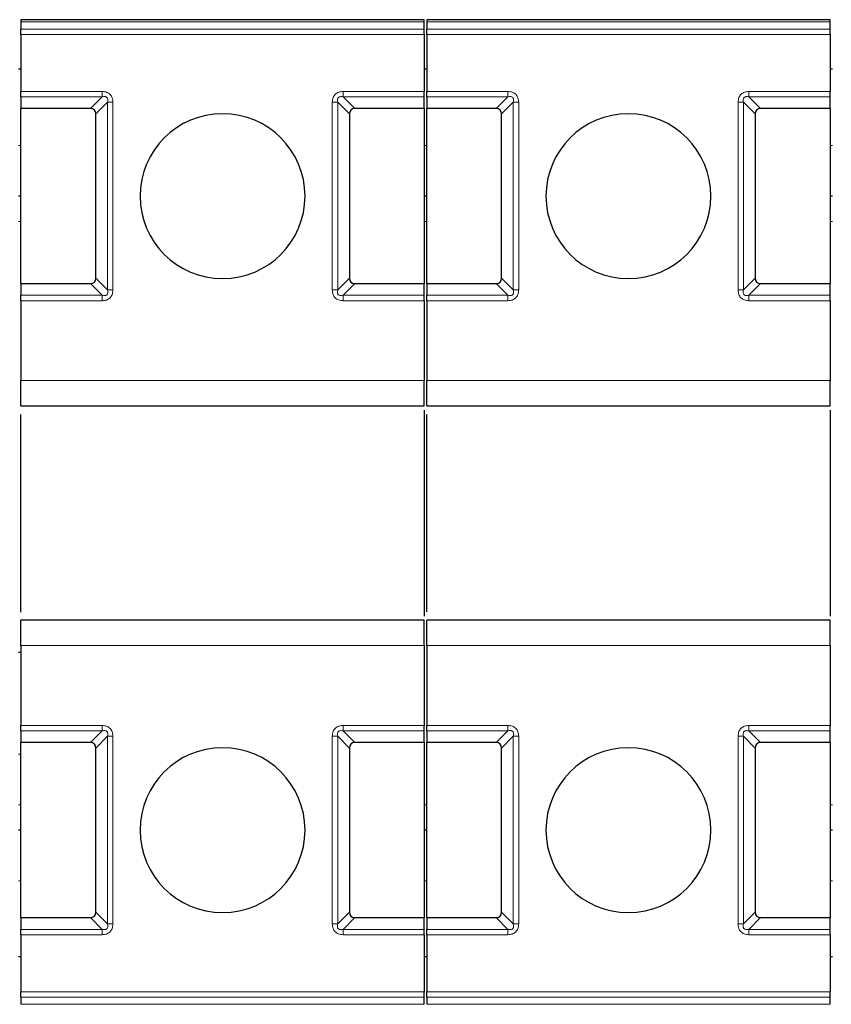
# Model space of a CAD drawing. Header units: millimetres. Extents: x 5 to 418, y 2 to 292.
# Tile 6 of 42: x 97 to 113, y 79 to 98. Entities that reach past the tile are written whole.
import ezdxf

# ---------------------------------------------------------------- set-up
doc = ezdxf.new("R2010")
doc.units = ezdxf.units.MM

msp = doc.modelspace()

# ---------------------------------------------------------------- linework, layer by layer
at = {"color": 7, "linetype": 'Continuous', "lineweight": 25}
for p, q in [((105.1144, 98.2169), (97.1606, 98.2169)), ((97.1625, 98.1729), (97.1625, 98.0326)), ((105.1125, 98.0326), (105.1125, 98.1729)), ((113.1144, 98.2169), (105.1606, 98.2169)), ((105.1625, 98.1729), (105.1625, 98.0326)), ((113.1125, 98.0326), (113.1125, 98.1729)), ((97.1625, 97.9266), (97.1625, 96.8008)), ((105.1125, 97.9266), (105.1125, 96.8008)), ((105.1625, 97.9266), (105.1625, 96.8008)), ((113.1125, 97.9266), (113.1125, 96.8008)), ((97.1625, 97.2387), (97.1125, 97.2387)), ((105.1625, 97.2387), (105.1125, 97.2387)), ((113.1625, 97.2387), (113.1125, 97.2387)), ((97.1625, 96.6948), (97.1625, 96.4637)), ((105.1125, 96.4637), (105.1125, 96.6948)), ((105.1625, 96.6948), (105.1625, 96.4637)), ((113.1125, 96.4637), (113.1125, 96.6948)), ((98.5315, 96.4637), (97.1625, 96.4637)), ((97.1625, 93.0137), (97.1625, 96.4637)), ((98.6375, 93.1198), (98.6375, 96.3576)), ((103.6375, 96.3576), (103.6375, 93.1198)), ((105.1125, 96.4637), (103.7436, 96.4637)), ((105.1125, 96.4637), (105.1125, 93.0137)), ((106.5315, 96.4637), (105.1625, 96.4637)), ((105.1625, 93.0137), (105.1625, 96.4637)), ((106.6375, 93.1198), (106.6375, 96.3576)), ((111.6375, 96.3576), (111.6375, 93.1198)), ((113.1125, 96.4637), (111.7436, 96.4637)), ((113.1125, 96.4637), (113.1125, 93.0137)), ((97.1625, 94.7387), (97.1125, 94.7387)), ((105.1625, 94.7387), (105.1125, 94.7387)), ((113.1625, 94.7387), (113.1125, 94.7387)), ((97.1625, 93.0137), (98.5315, 93.0137)), ((97.1625, 93.0137), (97.1625, 92.7826)), ((103.7436, 93.0137), (105.1125, 93.0137)), ((105.1125, 92.7826), (105.1125, 93.0137)), ((105.1625, 93.0137), (106.5315, 93.0137)), ((105.1625, 93.0137), (105.1625, 92.7826)), ((111.7436, 93.0137), (113.1125, 93.0137)), ((113.1125, 92.7826), (113.1125, 93.0137)), ((97.1625, 92.6766), (97.1625, 91.1012)), ((105.1125, 92.6766), (105.1125, 91.1012)), ((105.1625, 92.6766), (105.1625, 91.1012)), ((113.1125, 92.6766), (113.1125, 91.1012)), ((97.1625, 90.6012), (105.1125, 90.6012)), ((105.1125, 90.5182), (105.1125, 86.4593)), ((105.1625, 90.6012), (113.1125, 90.6012)), ((113.1125, 90.5182), (113.1125, 86.4593)), ((97.1625, 86.5346), (97.1625, 90.4351)), ((105.1625, 86.5423), (105.1625, 90.4351)), ((105.1125, 86.3762), (97.1625, 86.3762)), ((113.1125, 86.3762), (105.1625, 86.3762)), ((97.1625, 85.8762), (97.1625, 84.3008)), ((105.1125, 85.8762), (105.1125, 84.3008)), ((105.1625, 85.8762), (105.1625, 84.3008)), ((113.1125, 85.8762), (113.1125, 84.3008)), ((97.1625, 84.1948), (97.1625, 83.9637)), ((105.1125, 83.9637), (105.1125, 84.1948)), ((105.1625, 84.1948), (105.1625, 83.9637)), ((113.1125, 83.9637), (113.1125, 84.1948)), ((98.5315, 83.9637), (97.1625, 83.9637)), ((97.1625, 80.5137), (97.1625, 83.9637)), ((105.1125, 83.9637), (103.7436, 83.9637)), ((105.1125, 83.9637), (105.1125, 80.5137)), ((106.5315, 83.9637), (105.1625, 83.9637)), ((105.1625, 80.5137), (105.1625, 83.9637)), ((113.1125, 83.9637), (111.7436, 83.9637)), ((113.1125, 83.9637), (113.1125, 80.5137)), ((97.1125, 83.74), (97.1625, 83.7387)), ((98.6375, 80.6198), (98.6375, 83.8576)), ((103.6375, 83.8576), (103.6375, 80.6198)), ((106.6375, 80.6198), (106.6375, 83.8576)), ((111.6375, 83.8576), (111.6375, 80.6198)), ((97.1625, 82.2387), (97.1125, 82.2387)), ((105.1625, 82.2387), (105.1125, 82.2387)), ((113.1625, 82.2387), (113.1125, 82.2387)), ((97.1625, 80.5137), (98.5315, 80.5137)), ((97.1625, 80.5137), (97.1625, 80.2826)), ((103.7436, 80.5137), (105.1125, 80.5137)), ((105.1125, 80.2826), (105.1125, 80.5137)), ((105.1625, 80.5137), (106.5315, 80.5137)), ((105.1625, 80.5137), (105.1625, 80.2826)), ((111.7436, 80.5137), (113.1125, 80.5137)), ((113.1125, 80.2826), (113.1125, 80.5137)), ((97.1625, 80.1766), (97.1625, 79.0508)), ((105.1125, 80.1766), (105.1125, 79.0508)), ((105.1625, 80.1766), (105.1625, 79.0508)), ((113.1125, 80.1766), (113.1125, 79.0508)), ((97.1625, 79.7387), (97.1125, 79.7387)), ((105.1625, 79.7387), (105.1125, 79.7387)), ((113.1625, 79.7387), (113.1125, 79.7387)), ((97.1625, 78.9448), (97.1625, 78.8045)), ((105.1125, 78.8045), (105.1125, 78.9448)), ((105.1625, 78.9448), (105.1625, 78.8045)), ((113.1125, 78.8045), (113.1125, 78.9448))]:
    msp.add_line(p, q, dxfattribs=at)
at = {"color": 7, "linetype": 'Continuous', "lineweight": 18}
for p, q in [((105.1125, 98.1729), (97.1625, 98.1729)), ((105.1125, 98.0326), (97.1625, 98.0326)), ((113.1125, 98.1729), (105.1625, 98.1729)), ((113.1125, 98.0326), (105.1625, 98.0326)), ((105.1125, 97.9266), (97.1625, 97.9266)), ((113.1125, 97.9266), (105.1625, 97.9266)), ((97.1625, 96.8008), (98.7625, 96.8008)), ((97.1625, 96.6948), (98.7625, 96.6948)), ((98.5315, 96.4637), (98.7625, 96.6948)), ((103.5125, 96.8008), (105.1125, 96.8008)), ((103.5125, 96.6948), (105.1125, 96.6948)), ((103.5125, 96.6948), (103.7436, 96.4637)), ((105.1625, 96.8008), (106.7625, 96.8008)), ((105.1625, 96.6948), (106.7625, 96.6948)), ((106.5315, 96.4637), (106.7625, 96.6948)), ((111.5125, 96.8008), (113.1125, 96.8008)), ((111.5125, 96.6948), (113.1125, 96.6948)), ((111.5125, 96.6948), (111.7436, 96.4637)), ((98.8686, 96.5887), (98.6375, 96.3576)), ((98.8686, 96.5887), (98.8686, 92.8887)), ((98.9747, 96.5887), (98.9747, 92.8887)), ((103.3004, 92.8887), (103.3004, 96.5887)), ((103.4065, 92.8887), (103.4065, 96.5887)), ((103.6375, 96.3576), (103.4065, 96.5887)), ((106.8686, 96.5887), (106.6375, 96.3576)), ((106.8686, 96.5887), (106.8686, 92.8887)), ((106.9747, 96.5887), (106.9747, 92.8887)), ((111.3004, 92.8887), (111.3004, 96.5887)), ((111.4065, 92.8887), (111.4065, 96.5887)), ((111.6375, 96.3576), (111.4065, 96.5887)), ((97.1625, 95.7387), (97.1125, 95.7387)), ((105.1625, 95.7387), (105.1125, 95.7387)), ((113.1625, 95.7387), (113.1125, 95.7387)), ((97.1625, 94.2387), (97.1125, 94.2387)), ((105.1625, 94.2387), (105.1125, 94.2387)), ((113.1625, 94.2387), (113.1125, 94.2387)), ((98.7625, 92.7826), (98.5315, 93.0137)), ((98.6375, 93.1198), (98.8686, 92.8887)), ((103.4065, 92.8887), (103.6375, 93.1198)), ((103.7436, 93.0137), (103.5125, 92.7826)), ((106.7625, 92.7826), (106.5315, 93.0137)), ((106.6375, 93.1198), (106.8686, 92.8887)), ((111.4065, 92.8887), (111.6375, 93.1198)), ((111.7436, 93.0137), (111.5125, 92.7826)), ((98.7625, 92.7826), (97.1625, 92.7826)), ((98.7625, 92.6766), (97.1625, 92.6766)), ((103.5125, 92.6766), (103.5125, 92.7826)), ((105.1125, 92.7826), (103.5125, 92.7826)), ((105.1125, 92.6766), (103.5125, 92.6766)), ((106.7625, 92.7826), (105.1625, 92.7826)), ((106.7625, 92.6766), (105.1625, 92.6766)), ((111.5125, 92.6766), (111.5125, 92.7826)), ((113.1125, 92.7826), (111.5125, 92.7826)), ((113.1125, 92.6766), (111.5125, 92.6766)), ((97.1625, 91.1012), (105.1125, 91.1012)), ((105.1625, 91.1012), (113.1125, 91.1012)), ((105.1125, 85.8762), (97.1625, 85.8762)), ((113.1125, 85.8762), (105.1625, 85.8762)), ((97.1625, 84.3008), (98.7625, 84.3008)), ((98.7625, 84.3008), (98.7625, 84.1948)), ((103.5125, 84.3008), (105.1125, 84.3008)), ((105.1625, 84.3008), (106.7625, 84.3008)), ((106.7625, 84.3008), (106.7625, 84.1948)), ((111.5125, 84.3008), (113.1125, 84.3008)), ((97.1625, 84.1948), (98.7625, 84.1948)), ((98.5315, 83.9637), (98.7625, 84.1948)), ((98.8686, 84.0887), (98.6375, 83.8576)), ((98.8686, 84.0887), (98.8686, 80.3887)), ((98.9747, 84.0887), (98.9747, 80.3887)), ((103.3004, 80.3887), (103.3004, 84.0887)), ((103.4065, 80.3887), (103.4065, 84.0887)), ((103.6375, 83.8576), (103.4065, 84.0887)), ((103.5125, 84.1948), (105.1125, 84.1948)), ((103.5125, 84.1948), (103.7436, 83.9637)), ((105.1625, 84.1948), (106.7625, 84.1948)), ((106.5315, 83.9637), (106.7625, 84.1948)), ((106.8686, 84.0887), (106.6375, 83.8576)), ((106.8686, 84.0887), (106.8686, 80.3887)), ((106.9747, 84.0887), (106.9747, 80.3887)), ((111.3004, 80.3887), (111.3004, 84.0887)), ((111.4065, 80.3887), (111.4065, 84.0887)), ((111.6375, 83.8576), (111.4065, 84.0887)), ((111.5125, 84.1948), (113.1125, 84.1948)), ((111.5125, 84.1948), (111.7436, 83.9637)), ((97.1625, 82.7387), (97.1125, 82.7387)), ((105.1625, 82.7387), (105.1125, 82.7387)), ((113.1625, 82.7387), (113.1125, 82.7387)), ((97.1625, 81.2387), (97.1125, 81.2387)), ((105.1625, 81.2387), (105.1125, 81.2387)), ((113.1625, 81.2387), (113.1125, 81.2387)), ((98.6375, 80.6198), (98.8686, 80.3887)), ((103.4065, 80.3887), (103.6375, 80.6198)), ((106.6375, 80.6198), (106.8686, 80.3887)), ((111.4065, 80.3887), (111.6375, 80.6198)), ((98.7625, 80.2826), (98.5315, 80.5137)), ((103.7436, 80.5137), (103.5125, 80.2826)), ((106.7625, 80.2826), (106.5315, 80.5137)), ((111.7436, 80.5137), (111.5125, 80.2826)), ((98.7625, 80.2826), (97.1625, 80.2826)), ((98.7625, 80.1766), (97.1625, 80.1766)), ((105.1125, 80.2826), (103.5125, 80.2826)), ((105.1125, 80.1766), (103.5125, 80.1766)), ((106.7625, 80.2826), (105.1625, 80.2826)), ((106.7625, 80.1766), (105.1625, 80.1766)), ((113.1125, 80.2826), (111.5125, 80.2826)), ((113.1125, 80.1766), (111.5125, 80.1766)), ((97.1625, 79.0508), (105.1125, 79.0508)), ((105.1625, 79.0508), (113.1125, 79.0508)), ((97.1625, 78.9448), (105.1125, 78.9448)), ((105.1625, 78.9448), (113.1125, 78.9448)), ((105.1125, 78.8045), (97.1625, 78.8045)), ((113.1125, 78.8045), (105.1625, 78.8045))]:
    msp.add_line(p, q, dxfattribs=at)
at = {"color": 7, "linetype": 'Continuous', "lineweight": 25, "flags": 128}
msp.add_lwpolyline([(97.1635, 85.7387), (97.1625, 85.7387), (97.1125, 85.7375)], dxfattribs=at)
at = {"color": 7, "linetype": 'Continuous', "lineweight": 25}
for centre, start, end in [((101.1375, 94.7387), 90, 270), ((101.1375, 94.7387), 270, 90), ((109.1375, 94.7387), 90, 270), ((109.1375, 94.7387), 270, 90), ((101.1375, 82.2387), 90, 270), ((101.1375, 82.2387), 270, 90), ((109.1375, 82.2387), 90, 270), ((109.1375, 82.2387), 270, 90)]:
    msp.add_arc(centre, 1.625, start, end, dxfattribs=at)
for centre, major_axis, start_param, end_param in [((98.4254, 96.2516), (0.1837, 0.1837), 5.7595865, 6.8067841), ((103.8497, 96.2516), (-0.1837, 0.1837), 5.7595865, 6.8067841), ((106.4254, 96.2516), (0.1837, 0.1837), 5.7595865, 6.8067841), ((111.8497, 96.2516), (-0.1837, 0.1837), 5.7595865, 6.8067841), ((98.4254, 93.2258), (0.1837, -0.1837), 5.7595865, 6.8067841), ((103.8497, 93.2258), (0.1837, 0.1837), 2.6179939, 3.6651914), ((106.4254, 93.2258), (0.1837, -0.1837), 5.7595865, 6.8067841), ((111.8497, 93.2258), (0.1837, 0.1837), 2.6179939, 3.6651914), ((98.4254, 83.7516), (-0.1837, -0.1837), 2.6179939, 3.6651914), ((103.8497, 83.7516), (-0.1837, 0.1837), 5.7595865, 6.8067841), ((106.4254, 83.7516), (-0.1837, -0.1837), 2.6179939, 3.6651914), ((111.8497, 83.7516), (-0.1837, 0.1837), 5.7595865, 6.8067841), ((98.4254, 80.7258), (0.1837, -0.1837), 5.7595865, 6.8067841), ((103.8497, 80.7258), (-0.1837, -0.1837), 5.7595865, 6.8067841), ((106.4254, 80.7258), (0.1837, -0.1837), 5.7595865, 6.8067841), ((111.8497, 80.7258), (-0.1837, -0.1837), 5.7595865, 6.8067841)]:
    msp.add_ellipse(centre, major_axis=major_axis, ratio=0.5773503, start_param=start_param, end_param=end_param, dxfattribs=at)
for points in [[(97.1625, 98.2169), (97.1625, 98.2148), (97.1625, 98.2107), (97.1625, 98.1855), (97.1625, 98.1729)], [(97.1625, 97.9266), (97.1625, 97.9364), (97.1625, 97.956), (97.1625, 97.9843), (97.1625, 98.0106), (97.1625, 98.0253), (97.1625, 98.0326)], [(105.1125, 98.1729), (105.1125, 98.1855), (105.1125, 98.2107), (105.1125, 98.2148), (105.1125, 98.2169)], [(105.1125, 97.9266), (105.1125, 97.9364), (105.1125, 97.956), (105.1125, 97.9843), (105.1125, 98.0106), (105.1125, 98.0253), (105.1125, 98.0326)], [(105.1625, 98.2169), (105.1625, 98.2148), (105.1625, 98.2107), (105.1625, 98.1855), (105.1625, 98.1729)], [(105.1625, 97.9266), (105.1625, 97.9364), (105.1625, 97.956), (105.1625, 97.9843), (105.1625, 98.0106), (105.1625, 98.0253), (105.1625, 98.0326)], [(113.1125, 98.1729), (113.1125, 98.1855), (113.1125, 98.2107), (113.1125, 98.2148), (113.1125, 98.2169)], [(113.1125, 97.9266), (113.1125, 97.9364), (113.1125, 97.956), (113.1125, 97.9843), (113.1125, 98.0106), (113.1125, 98.0253), (113.1125, 98.0326)], [(97.1625, 96.6948), (97.1625, 96.7021), (97.1625, 96.7168), (97.1625, 96.7431), (97.1625, 96.7714), (97.1625, 96.791), (97.1625, 96.8008)], [(105.1125, 96.6948), (105.1125, 96.7021), (105.1125, 96.7168), (105.1125, 96.7431), (105.1125, 96.7714), (105.1125, 96.791), (105.1125, 96.8008)], [(105.1625, 96.6948), (105.1625, 96.7021), (105.1625, 96.7168), (105.1625, 96.7431), (105.1625, 96.7714), (105.1625, 96.791), (105.1625, 96.8008)], [(113.1125, 96.6948), (113.1125, 96.7021), (113.1125, 96.7168), (113.1125, 96.7431), (113.1125, 96.7714), (113.1125, 96.791), (113.1125, 96.8008)], [(97.1625, 92.6766), (97.1625, 92.6864), (97.1625, 92.706), (97.1625, 92.7343), (97.1625, 92.7606), (97.1625, 92.7753), (97.1625, 92.7826)], [(105.1125, 92.6766), (105.1125, 92.6864), (105.1125, 92.706), (105.1125, 92.7343), (105.1125, 92.7606), (105.1125, 92.7753), (105.1125, 92.7826)], [(105.1625, 92.6766), (105.1625, 92.6864), (105.1625, 92.706), (105.1625, 92.7343), (105.1625, 92.7606), (105.1625, 92.7753), (105.1625, 92.7826)], [(113.1125, 92.6766), (113.1125, 92.6864), (113.1125, 92.706), (113.1125, 92.7343), (113.1125, 92.7606), (113.1125, 92.7753), (113.1125, 92.7826)], [(97.1625, 90.6012), (97.1625, 90.6087), (97.1625, 90.6238), (97.1625, 90.7394), (97.1625, 90.9047), (97.1625, 91.0357), (97.1625, 91.1012)], [(105.1125, 90.6012), (105.1125, 90.6087), (105.1125, 90.6238), (105.1125, 90.7394), (105.1125, 90.9047), (105.1125, 91.0357), (105.1125, 91.1012)], [(105.1625, 90.6012), (105.1625, 90.6087), (105.1625, 90.6238), (105.1625, 90.7394), (105.1625, 90.9047), (105.1625, 91.0357), (105.1625, 91.1012)], [(113.1125, 90.6012), (113.1125, 90.6087), (113.1125, 90.6238), (113.1125, 90.7394), (113.1125, 90.9047), (113.1125, 91.0357), (113.1125, 91.1012)], [(97.1625, 85.8762), (97.1625, 85.9417), (97.1625, 86.0728), (97.1625, 86.238), (97.1625, 86.3537), (97.1625, 86.3687), (97.1625, 86.3762)], [(105.1125, 85.8762), (105.1125, 85.9417), (105.1125, 86.0728), (105.1125, 86.238), (105.1125, 86.3537), (105.1125, 86.3687), (105.1125, 86.3762)], [(105.1625, 85.8762), (105.1625, 85.9417), (105.1625, 86.0728), (105.1625, 86.238), (105.1625, 86.3537), (105.1625, 86.3687), (105.1625, 86.3762)], [(113.1125, 85.8762), (113.1125, 85.9417), (113.1125, 86.0728), (113.1125, 86.238), (113.1125, 86.3537), (113.1125, 86.3687), (113.1125, 86.3762)], [(97.1625, 84.1948), (97.1625, 84.2021), (97.1625, 84.2168), (97.1625, 84.2431), (97.1625, 84.2714), (97.1625, 84.291), (97.1625, 84.3008)], [(105.1125, 84.1948), (105.1125, 84.2021), (105.1125, 84.2168), (105.1125, 84.2431), (105.1125, 84.2714), (105.1125, 84.291), (105.1125, 84.3008)], [(105.1625, 84.1948), (105.1625, 84.2021), (105.1625, 84.2168), (105.1625, 84.2431), (105.1625, 84.2714), (105.1625, 84.291), (105.1625, 84.3008)], [(113.1125, 84.1948), (113.1125, 84.2021), (113.1125, 84.2168), (113.1125, 84.2431), (113.1125, 84.2714), (113.1125, 84.291), (113.1125, 84.3008)], [(97.1625, 80.1766), (97.1625, 80.1864), (97.1625, 80.206), (97.1625, 80.2343), (97.1625, 80.2606), (97.1625, 80.2753), (97.1625, 80.2826)], [(105.1125, 80.1766), (105.1125, 80.1864), (105.1125, 80.206), (105.1125, 80.2343), (105.1125, 80.2606), (105.1125, 80.2753), (105.1125, 80.2826)], [(105.1625, 80.1766), (105.1625, 80.1864), (105.1625, 80.206), (105.1625, 80.2343), (105.1625, 80.2606), (105.1625, 80.2753), (105.1625, 80.2826)], [(113.1125, 80.1766), (113.1125, 80.1864), (113.1125, 80.206), (113.1125, 80.2343), (113.1125, 80.2606), (113.1125, 80.2753), (113.1125, 80.2826)], [(97.1625, 78.9448), (97.1625, 78.9521), (97.1625, 78.9668), (97.1625, 78.9931), (97.1625, 79.0214), (97.1625, 79.041), (97.1625, 79.0508)], [(105.1125, 78.9448), (105.1125, 78.9521), (105.1125, 78.9668), (105.1125, 78.9931), (105.1125, 79.0214), (105.1125, 79.041), (105.1125, 79.0508)], [(105.1625, 78.9448), (105.1625, 78.9521), (105.1625, 78.9668), (105.1625, 78.9931), (105.1625, 79.0214), (105.1625, 79.041), (105.1625, 79.0508)], [(113.1125, 78.9448), (113.1125, 78.9521), (113.1125, 78.9668), (113.1125, 78.9931), (113.1125, 79.0214), (113.1125, 79.041), (113.1125, 79.0508)]]:
    msp.add_open_spline(points, degree=3, dxfattribs=at)
at = {"color": 7, "linetype": 'Continuous', "lineweight": 18}
for points in [[(98.7625, 96.8008), (98.7625, 96.791), (98.7625, 96.7714), (98.7625, 96.7431), (98.7625, 96.7168), (98.7625, 96.7021), (98.7625, 96.6948)], [(103.5125, 96.6948), (103.5125, 96.7021), (103.5125, 96.7168), (103.5125, 96.7431), (103.5125, 96.7714), (103.5125, 96.791), (103.5125, 96.8008)], [(106.7625, 96.8008), (106.7625, 96.791), (106.7625, 96.7714), (106.7625, 96.7431), (106.7625, 96.7168), (106.7625, 96.7021), (106.7625, 96.6948)], [(111.5125, 96.6948), (111.5125, 96.7021), (111.5125, 96.7168), (111.5125, 96.7431), (111.5125, 96.7714), (111.5125, 96.791), (111.5125, 96.8008)], [(98.9747, 96.5887), (98.9649, 96.5887), (98.9452, 96.5887), (98.917, 96.5887), (98.8906, 96.5887), (98.876, 96.5887), (98.8686, 96.5887)], [(103.3004, 96.5887), (103.3102, 96.5887), (103.3299, 96.5887), (103.3581, 96.5887), (103.3845, 96.5887), (103.3991, 96.5887), (103.4065, 96.5887)], [(106.9747, 96.5887), (106.9649, 96.5887), (106.9452, 96.5887), (106.917, 96.5887), (106.8906, 96.5887), (106.876, 96.5887), (106.8686, 96.5887)], [(111.3004, 96.5887), (111.3102, 96.5887), (111.3299, 96.5887), (111.3581, 96.5887), (111.3845, 96.5887), (111.3991, 96.5887), (111.4065, 96.5887)], [(98.9747, 92.8887), (98.9649, 92.8887), (98.9452, 92.8887), (98.917, 92.8887), (98.8906, 92.8887), (98.876, 92.8887), (98.8686, 92.8887)], [(103.3004, 92.8887), (103.3102, 92.8887), (103.3299, 92.8887), (103.3581, 92.8887), (103.3845, 92.8887), (103.3991, 92.8887), (103.4065, 92.8887)], [(106.9747, 92.8887), (106.9649, 92.8887), (106.9452, 92.8887), (106.917, 92.8887), (106.8906, 92.8887), (106.876, 92.8887), (106.8686, 92.8887)], [(111.3004, 92.8887), (111.3102, 92.8887), (111.3299, 92.8887), (111.3581, 92.8887), (111.3845, 92.8887), (111.3991, 92.8887), (111.4065, 92.8887)], [(98.7625, 92.7826), (98.7625, 92.7753), (98.7625, 92.7606), (98.7625, 92.7343), (98.7625, 92.706), (98.7625, 92.6864), (98.7625, 92.6766)], [(106.7625, 92.7826), (106.7625, 92.7753), (106.7625, 92.7606), (106.7625, 92.7343), (106.7625, 92.706), (106.7625, 92.6864), (106.7625, 92.6766)], [(103.5125, 84.1948), (103.5125, 84.2021), (103.5125, 84.2168), (103.5125, 84.2431), (103.5125, 84.2714), (103.5125, 84.291), (103.5125, 84.3008)], [(111.5125, 84.1948), (111.5125, 84.2021), (111.5125, 84.2168), (111.5125, 84.2431), (111.5125, 84.2714), (111.5125, 84.291), (111.5125, 84.3008)], [(98.9747, 84.0887), (98.9649, 84.0887), (98.9452, 84.0887), (98.917, 84.0887), (98.8906, 84.0887), (98.876, 84.0887), (98.8686, 84.0887)], [(103.3004, 84.0887), (103.3102, 84.0887), (103.3299, 84.0887), (103.3581, 84.0887), (103.3845, 84.0887), (103.3991, 84.0887), (103.4065, 84.0887)], [(106.9747, 84.0887), (106.9649, 84.0887), (106.9452, 84.0887), (106.917, 84.0887), (106.8906, 84.0887), (106.876, 84.0887), (106.8686, 84.0887)], [(111.3004, 84.0887), (111.3102, 84.0887), (111.3299, 84.0887), (111.3581, 84.0887), (111.3845, 84.0887), (111.3991, 84.0887), (111.4065, 84.0887)], [(98.9747, 80.3887), (98.9649, 80.3887), (98.9452, 80.3887), (98.917, 80.3887), (98.8906, 80.3887), (98.876, 80.3887), (98.8686, 80.3887)], [(103.3004, 80.3887), (103.3102, 80.3887), (103.3299, 80.3887), (103.3581, 80.3887), (103.3845, 80.3887), (103.3991, 80.3887), (103.4065, 80.3887)], [(106.9747, 80.3887), (106.9649, 80.3887), (106.9452, 80.3887), (106.917, 80.3887), (106.8906, 80.3887), (106.876, 80.3887), (106.8686, 80.3887)], [(111.3004, 80.3887), (111.3102, 80.3887), (111.3299, 80.3887), (111.3581, 80.3887), (111.3845, 80.3887), (111.3991, 80.3887), (111.4065, 80.3887)], [(98.7625, 80.2826), (98.7625, 80.2753), (98.7625, 80.2606), (98.7625, 80.2343), (98.7625, 80.206), (98.7625, 80.1864), (98.7625, 80.1766)], [(103.5125, 80.1766), (103.5125, 80.1864), (103.5125, 80.206), (103.5125, 80.2343), (103.5125, 80.2606), (103.5125, 80.2753), (103.5125, 80.2826)], [(106.7625, 80.2826), (106.7625, 80.2753), (106.7625, 80.2606), (106.7625, 80.2343), (106.7625, 80.206), (106.7625, 80.1864), (106.7625, 80.1766)], [(111.5125, 80.1766), (111.5125, 80.1864), (111.5125, 80.206), (111.5125, 80.2343), (111.5125, 80.2606), (111.5125, 80.2753), (111.5125, 80.2826)]]:
    msp.add_open_spline(points, degree=3, dxfattribs=at)
for points, knots in [([(98.7625, 96.8008), (98.7948, 96.7984), (98.84, 96.7949), (98.8922, 96.767), (98.9219, 96.7408), (98.9461, 96.7101), (98.9695, 96.6603), (98.9726, 96.6183), (98.9747, 96.5887)], [0, 0, 0, 0, 0.2823256, 0.3956386, 0.5177703, 0.6311071, 0.7404354, 1, 1, 1, 1]), ([(98.7625, 96.6948), (98.7814, 96.6987), (98.808, 96.7043), (98.8422, 96.6947), (98.8601, 96.6805), (98.8714, 96.6614), (98.8771, 96.6299), (98.8721, 96.6058), (98.8686, 96.5887)], [0, 0, 0, 0, 0.2915567, 0.4094353, 0.5237228, 0.6250088, 0.734944, 1, 1, 1, 1]), ([(103.3004, 96.5887), (103.3029, 96.621), (103.3064, 96.6662), (103.3342, 96.7184), (103.3604, 96.7481), (103.3912, 96.7723), (103.441, 96.7957), (103.483, 96.7987), (103.5125, 96.8008)], [0, 0, 0, 0, 0.2823256, 0.3956386, 0.5177702, 0.6311071, 0.7404354, 1, 1, 1, 1]), ([(103.4065, 96.5887), (103.4025, 96.6076), (103.397, 96.6341), (103.4065, 96.6684), (103.4208, 96.6863), (103.4399, 96.6975), (103.4714, 96.7032), (103.4955, 96.6983), (103.5125, 96.6948)], [0, 0, 0, 0, 0.2915567, 0.4094353, 0.5237228, 0.6250088, 0.734944, 1, 1, 1, 1]), ([(106.7625, 96.8008), (106.7948, 96.7984), (106.84, 96.7949), (106.8922, 96.767), (106.9219, 96.7408), (106.9461, 96.7101), (106.9695, 96.6603), (106.9726, 96.6183), (106.9747, 96.5887)], [0, 0, 0, 0, 0.28232556, 0.39563861, 0.51777026, 0.63110712, 0.7404354, 1, 1, 1, 1]), ([(106.7625, 96.6948), (106.7814, 96.6987), (106.808, 96.7043), (106.8422, 96.6947), (106.8601, 96.6805), (106.8714, 96.6614), (106.8771, 96.6299), (106.8721, 96.6058), (106.8686, 96.5887)], [0, 0, 0, 0, 0.2915567, 0.4094353, 0.5237228, 0.6250088, 0.734944, 1, 1, 1, 1]), ([(111.3004, 96.5887), (111.3029, 96.621), (111.3064, 96.6662), (111.3342, 96.7184), (111.3604, 96.7481), (111.3912, 96.7723), (111.441, 96.7957), (111.483, 96.7987), (111.5125, 96.8008)], [0, 0, 0, 0, 0.2823256, 0.3956386, 0.5177702, 0.6311071, 0.7404354, 1, 1, 1, 1]), ([(111.4065, 96.5887), (111.4025, 96.6076), (111.397, 96.6341), (111.4065, 96.6684), (111.4208, 96.6863), (111.4399, 96.6975), (111.4714, 96.7032), (111.4955, 96.6983), (111.5125, 96.6948)], [0, 0, 0, 0, 0.2915567, 0.4094353, 0.5237228, 0.6250088, 0.734944, 1, 1, 1, 1]), ([(98.8686, 92.8887), (98.8726, 92.8698), (98.8781, 92.8433), (98.8686, 92.809), (98.8543, 92.7911), (98.8352, 92.7799), (98.8037, 92.7742), (98.7796, 92.7791), (98.7625, 92.7826)], [0, 0, 0, 0, 0.2915567, 0.4094353, 0.5237228, 0.6250088, 0.734944, 1, 1, 1, 1]), ([(98.9747, 92.8887), (98.9722, 92.8564), (98.9687, 92.8112), (98.9408, 92.759), (98.9146, 92.7293), (98.8839, 92.7051), (98.8341, 92.6817), (98.7921, 92.6787), (98.7625, 92.6766)], [0, 0, 0, 0, 0.2823256, 0.3956386, 0.5177702, 0.6311071, 0.7404354, 1, 1, 1, 1]), ([(103.5125, 92.6766), (103.4824, 92.6788), (103.4385, 92.682), (103.387, 92.7078), (103.356, 92.7326), (103.3317, 92.7634), (103.3063, 92.814), (103.3028, 92.858), (103.3004, 92.8887)], [0, 0, 0, 0, 0.2646181, 0.3849548, 0.5040288, 0.613968, 0.7305828, 1, 1, 1, 1]), ([(103.5125, 92.7826), (103.4938, 92.7789), (103.4679, 92.7738), (103.4355, 92.7819), (103.4179, 92.7933), (103.4062, 92.8106), (103.3979, 92.8433), (103.4029, 92.8696), (103.4065, 92.8887)], [0, 0, 0, 0, 0.288782, 0.3996105, 0.4976777, 0.5951187, 0.7063928, 1, 1, 1, 1]), ([(106.8686, 92.8887), (106.8726, 92.8698), (106.8781, 92.8433), (106.8686, 92.809), (106.8543, 92.7911), (106.8352, 92.7799), (106.8037, 92.7742), (106.7796, 92.7791), (106.7625, 92.7826)], [0, 0, 0, 0, 0.29155666, 0.40943532, 0.52372283, 0.62500884, 0.73494402, 1, 1, 1, 1]), ([(106.9747, 92.8887), (106.9722, 92.8564), (106.9687, 92.8112), (106.9408, 92.759), (106.9146, 92.7293), (106.8839, 92.7051), (106.8341, 92.6817), (106.7921, 92.6787), (106.7625, 92.6766)], [0, 0, 0, 0, 0.2823256, 0.3956386, 0.5177702, 0.6311071, 0.7404354, 1, 1, 1, 1]), ([(111.5125, 92.6766), (111.4824, 92.6788), (111.4385, 92.682), (111.387, 92.7078), (111.356, 92.7326), (111.3317, 92.7634), (111.3063, 92.814), (111.3028, 92.858), (111.3004, 92.8887)], [0, 0, 0, 0, 0.2646181, 0.3849548, 0.5040288, 0.613968, 0.7305828, 1, 1, 1, 1]), ([(111.5125, 92.7826), (111.4938, 92.7789), (111.4679, 92.7738), (111.4355, 92.7819), (111.4179, 92.7933), (111.4062, 92.8106), (111.3979, 92.8433), (111.4029, 92.8696), (111.4065, 92.8887)], [0, 0, 0, 0, 0.288782, 0.3996105, 0.4976777, 0.5951187, 0.7063928, 1, 1, 1, 1]), ([(98.7625, 84.3008), (98.7927, 84.2986), (98.8366, 84.2954), (98.8881, 84.2696), (98.9191, 84.2448), (98.9434, 84.214), (98.9688, 84.1634), (98.9723, 84.1194), (98.9747, 84.0887)], [0, 0, 0, 0, 0.2646181, 0.3849548, 0.5040288, 0.613968, 0.7305828, 1, 1, 1, 1]), ([(103.3004, 84.0887), (103.3029, 84.121), (103.3064, 84.1662), (103.3342, 84.2184), (103.3604, 84.2481), (103.3912, 84.2723), (103.441, 84.2957), (103.483, 84.2987), (103.5125, 84.3008)], [0, 0, 0, 0, 0.28232556, 0.3956386, 0.51777025, 0.63110711, 0.74043539, 1, 1, 1, 1]), ([(106.7625, 84.3008), (106.7927, 84.2986), (106.8366, 84.2954), (106.8881, 84.2696), (106.9191, 84.2448), (106.9434, 84.214), (106.9688, 84.1634), (106.9723, 84.1194), (106.9747, 84.0887)], [0, 0, 0, 0, 0.26461808, 0.38495477, 0.50402884, 0.61396803, 0.73058283, 1, 1, 1, 1]), ([(111.3004, 84.0887), (111.3029, 84.121), (111.3064, 84.1662), (111.3342, 84.2184), (111.3604, 84.2481), (111.3912, 84.2723), (111.441, 84.2957), (111.483, 84.2987), (111.5125, 84.3008)], [0, 0, 0, 0, 0.2823256, 0.3956386, 0.5177702, 0.6311071, 0.7404354, 1, 1, 1, 1]), ([(98.7625, 84.1948), (98.7813, 84.1985), (98.8072, 84.2036), (98.8396, 84.1955), (98.8572, 84.1842), (98.8689, 84.1668), (98.8772, 84.1341), (98.8722, 84.1078), (98.8686, 84.0887)], [0, 0, 0, 0, 0.288782, 0.3996105, 0.4976777, 0.5951187, 0.7063928, 1, 1, 1, 1]), ([(103.4065, 84.0887), (103.4025, 84.1076), (103.397, 84.1341), (103.4065, 84.1684), (103.4208, 84.1863), (103.4399, 84.1975), (103.4714, 84.2032), (103.4955, 84.1983), (103.5125, 84.1948)], [0, 0, 0, 0, 0.29155666, 0.40943532, 0.52372283, 0.62500884, 0.73494402, 1, 1, 1, 1]), ([(106.7625, 84.1948), (106.7813, 84.1985), (106.8072, 84.2036), (106.8396, 84.1955), (106.8572, 84.1842), (106.8689, 84.1668), (106.8772, 84.1341), (106.8722, 84.1078), (106.8686, 84.0887)], [0, 0, 0, 0, 0.288782, 0.3996105, 0.4976777, 0.5951187, 0.7063928, 1, 1, 1, 1]), ([(111.4065, 84.0887), (111.4025, 84.1076), (111.397, 84.1341), (111.4065, 84.1684), (111.4208, 84.1863), (111.4399, 84.1975), (111.4714, 84.2032), (111.4955, 84.1983), (111.5125, 84.1948)], [0, 0, 0, 0, 0.2915567, 0.4094353, 0.5237228, 0.6250088, 0.734944, 1, 1, 1, 1]), ([(98.8686, 80.3887), (98.8726, 80.3698), (98.8781, 80.3433), (98.8686, 80.309), (98.8543, 80.2911), (98.8352, 80.2799), (98.8037, 80.2742), (98.7796, 80.2791), (98.7625, 80.2826)], [0, 0, 0, 0, 0.2915567, 0.4094353, 0.5237228, 0.6250088, 0.734944, 1, 1, 1, 1]), ([(98.9747, 80.3887), (98.9722, 80.3564), (98.9687, 80.3112), (98.9408, 80.259), (98.9146, 80.2293), (98.8839, 80.2051), (98.8341, 80.1817), (98.7921, 80.1787), (98.7625, 80.1766)], [0, 0, 0, 0, 0.2823256, 0.3956386, 0.5177702, 0.6311071, 0.7404354, 1, 1, 1, 1]), ([(103.5125, 80.1766), (103.4803, 80.1791), (103.4351, 80.1825), (103.3829, 80.2104), (103.3532, 80.2366), (103.329, 80.2673), (103.3056, 80.3171), (103.3025, 80.3592), (103.3004, 80.3887)], [0, 0, 0, 0, 0.2823256, 0.3956386, 0.5177703, 0.6311071, 0.7404354, 1, 1, 1, 1]), ([(103.5125, 80.2826), (103.4937, 80.2787), (103.4671, 80.2732), (103.4329, 80.2827), (103.415, 80.2969), (103.4037, 80.3161), (103.398, 80.3475), (103.403, 80.3717), (103.4065, 80.3887)], [0, 0, 0, 0, 0.2915567, 0.4094353, 0.5237228, 0.6250088, 0.734944, 1, 1, 1, 1]), ([(106.8686, 80.3887), (106.8726, 80.3698), (106.8781, 80.3433), (106.8686, 80.309), (106.8543, 80.2911), (106.8352, 80.2799), (106.8037, 80.2742), (106.7796, 80.2791), (106.7625, 80.2826)], [0, 0, 0, 0, 0.2915567, 0.4094353, 0.5237228, 0.6250088, 0.734944, 1, 1, 1, 1]), ([(106.9747, 80.3887), (106.9722, 80.3564), (106.9687, 80.3112), (106.9408, 80.259), (106.9146, 80.2293), (106.8839, 80.2051), (106.8341, 80.1817), (106.7921, 80.1787), (106.7625, 80.1766)], [0, 0, 0, 0, 0.28232556, 0.3956386, 0.51777025, 0.63110711, 0.74043539, 1, 1, 1, 1]), ([(111.5125, 80.1766), (111.4803, 80.1791), (111.4351, 80.1825), (111.3829, 80.2104), (111.3532, 80.2366), (111.329, 80.2673), (111.3056, 80.3171), (111.3025, 80.3592), (111.3004, 80.3887)], [0, 0, 0, 0, 0.2823256, 0.3956386, 0.5177703, 0.6311071, 0.7404354, 1, 1, 1, 1]), ([(111.5125, 80.2826), (111.4937, 80.2787), (111.4671, 80.2732), (111.4329, 80.2827), (111.415, 80.2969), (111.4037, 80.3161), (111.398, 80.3475), (111.403, 80.3717), (111.4065, 80.3887)], [0, 0, 0, 0, 0.2915567, 0.4094353, 0.5237228, 0.6250088, 0.734944, 1, 1, 1, 1])]:
    msp.add_open_spline(points, degree=3, knots=knots, dxfattribs=at)

doc.saveas('drawing.dxf')
